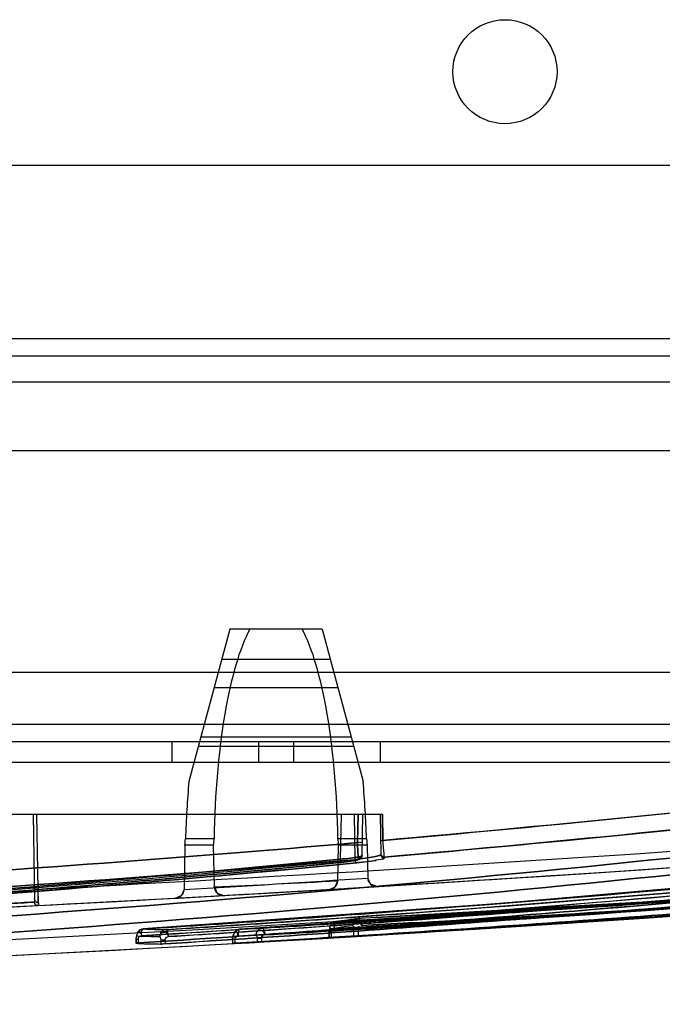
# Model space of a CAD drawing. Header units: millimetres. Extents: x 81 to 687, y 236 to 852.
# Tile 22 of 52: x 544 to 581, y 236 to 292. Entities that reach past the tile are written whole.
import ezdxf

# ---------------------------------------------------------------- set-up
doc = ezdxf.new("R2010")
doc.units = ezdxf.units.MM
doc.header["$LTSCALE"] = 70.538372
doc.layers.get('0').update_dxf_attribs({"linetype": 'CONTINUOUS'})

msp = doc.modelspace()

# ---------------------------------------------------------------- linework, layer by layer
at = {"color": 7, "linetype": 'Continuous'}
for p, q in [((92.643, 283.988), (675.143, 283.988)), ((678.143, 273.988), (89.643, 273.988)), ((678.143, 272.988), (89.643, 272.988)), ((678.143, 271.488), (89.643, 271.488)), ((117.076, 267.538), (650.81, 267.538)), ((556.277, 257.238), (553.921, 248.445)), ((561.61, 257.238), (556.277, 257.238)), ((561.61, 257.238), (563.966, 248.445)), ((562.078, 255.491), (555.808, 255.491)), ((619.943, 254.738), (147.943, 254.738)), ((562.519, 253.846), (555.368, 253.846)), ((676.743, 251.738), (91.143, 251.738)), ((676.743, 250.738), (91.143, 250.738)), ((552.943, 250.738), (552.943, 249.538)), ((563.423, 250.471), (554.463, 250.471)), ((563.282, 250.998), (554.605, 250.998)), ((557.943, 250.738), (557.943, 249.538)), ((559.943, 250.738), (559.943, 249.538)), ((564.943, 250.738), (564.943, 249.538)), ((679.243, 249.538), (91.143, 249.538)), ((565.073, 246.538), (475.554, 246.538)), ((544.943, 246.538), (545.029, 241.633)), ((545.143, 246.538), (545.218, 242.234)), ((562.693, 246.538), (562.648, 243.964)), ((563.443, 246.538), (563.489, 243.952)), ((563.646, 244.921), (563.674, 246.538)), ((563.674, 246.538), (563.646, 244.921)), ((563.902, 244.195), (563.943, 246.538)), ((564.943, 246.538), (564.983, 244.235)), ((565.073, 246.538), (565.099, 245.048)), ((565.099, 245.048), (565.073, 246.538)), ((555.374, 245.146), (553.718, 245.146)), ((564.168, 245.146), (562.512, 245.146)), ((553.689, 244.767), (553.644, 242.208)), ((555.348, 244.767), (553.689, 244.767)), ((555.39, 242.361), (555.348, 244.767)), ((562.502, 242.714), (562.538, 244.767)), ((564.197, 244.767), (562.538, 244.767)), ((564.197, 244.767), (564.23, 242.878)), ((562.568, 243.769), (562.56, 243.768)), ((562.56, 243.768), (562.568, 243.769)), ((563.695, 244.014), (563.7, 243.987)), ((563.702, 243.968), (563.701, 243.956)), ((563.723, 243.957), (563.817, 244.001)), ((563.73, 243.958), (563.816, 244.001)), ((563.817, 244.001), (563.885, 244.098)), ((564.226, 243.824), (564.726, 243.895)), ((565.195, 244.086), (565.195, 244.04)), ((562.361, 242.375), (562.502, 242.714)), ((562.361, 242.375), (562.502, 242.714)), ((564.394, 242.516), (564.23, 242.878)), ((564.394, 242.516), (564.23, 242.878)), ((545.218, 242.234), (545.237, 241.472)), ((553.644, 242.208), (553.546, 241.919)), ((555.463, 241.845), (557.452, 241.958)), ((555.553, 242.001), (555.918, 241.871)), ((556.734, 241.917), (558.982, 242.046)), ((557.963, 241.987), (560.51, 242.135)), ((559.15, 242.055), (562.525, 242.253)), ((562.032, 242.224), (562.361, 242.375)), ((562.298, 242.24), (563.182, 242.292)), ((563.086, 242.287), (563.548, 242.314)), ((563.423, 242.307), (563.833, 242.331)), ((563.833, 242.331), (564.005, 242.342)), ((564.157, 242.351), (564.288, 242.359)), ((564.216, 242.354), (564.335, 242.362)), ((564.288, 242.359), (564.401, 242.365)), ((564.335, 242.362), (564.593, 242.377)), ((564.495, 242.371), (564.692, 242.383)), ((564.649, 242.38), (564.692, 242.383)), ((564.684, 242.383), (564.724, 242.385)), ((564.719, 242.385), (564.757, 242.387)), ((564.756, 242.387), (564.769, 242.388)), ((564.757, 242.387), (564.772, 242.388)), ((564.757, 242.387), (564.768, 242.388)), ((545.029, 241.634), (545.027, 241.572)), ((553.374, 241.773), (553.172, 241.718)), ((553.172, 241.718), (553.661, 241.745)), ((553.172, 241.718), (553.313, 241.726)), ((553.174, 241.718), (556.02, 241.877)), ((553.546, 241.919), (553.373, 241.773)), ((553.392, 241.73), (554.155, 241.772)), ((542.764, 241.169), (544.393, 241.252)), ((544.393, 241.252), (545.209, 241.294)), ((562.417, 240.373), (562.418, 240.373)), ((557.996, 239.986), (557.838, 239.977)), ((558.153, 239.995), (557.996, 239.986)), ((562.127, 239.765), (561.989, 239.765)), ((561.989, 239.765), (561.989, 239.417)), ((561.999, 239.765), (561.999, 239.417)), ((562.111, 240.198), (562.022, 240.004)), ((562.127, 239.765), (562.127, 239.425)), ((563.672, 239.94), (563.42, 239.94)), ((563.42, 239.94), (563.42, 239.502)), ((563.672, 239.94), (563.672, 239.517)), ((550.898, 239.573), (550.864, 239.335)), ((551.002, 239.335), (550.864, 239.335)), ((550.864, 239.335), (550.864, 239.117)), ((550.874, 239.335), (550.874, 239.117)), ((551.002, 239.335), (551.002, 239.132)), ((552.548, 239.291), (552.296, 239.291)), ((552.296, 239.291), (552.296, 239.072)), ((552.548, 239.291), (552.548, 239.083)), ((556.461, 239.566), (556.427, 239.326)), ((556.565, 239.326), (556.427, 239.326)), ((556.427, 239.326), (556.427, 239.107)), ((556.436, 239.326), (556.436, 239.107)), ((556.565, 239.326), (556.565, 239.116)), ((558.11, 239.391), (557.858, 239.391)), ((557.858, 239.391), (557.858, 239.177)), ((558.11, 239.391), (558.11, 239.191))]:
    msp.add_line(p, q, dxfattribs=at)
for points in [[(611.918, 245.24), (592.123, 243.178), (571.903, 241.415), (551.291, 239.939)], [(619.529, 244.984), (599.067, 243.007), (578.165, 241.329), (556.855, 239.932)], [(624.396, 244.827), (604.551, 243.151), (584.316, 241.726), (563.719, 240.54)], [(627.139, 245.152), (608.352, 243.461), (589.198, 242.005), (569.701, 240.774)], [(627.139, 245.152), (608.936, 243.509), (590.386, 242.088), (571.511, 240.878)], [(623.664, 244.76), (604.053, 243.112), (584.062, 241.71), (563.719, 240.54)], [(563.608, 243.756), (564.226, 243.824), (564.726, 243.895)], [(563.701, 243.956), (563.702, 243.968), (563.7, 243.987), (563.695, 244.014)], [(563.816, 244.001), (563.884, 244.096), (563.902, 244.198)], [(564.76, 242.387), (564.394, 242.516), (564.23, 242.878)], [(564.76, 242.387), (564.394, 242.516), (564.23, 242.878)], [(553.644, 242.208), (553.5, 241.866), (553.172, 241.718)], [(555.391, 242.361), (555.554, 242.001), (555.918, 241.871)], [(587.737, 241.972), (577.96, 241.254), (568.097, 240.595), (558.154, 239.995)], [(587.572, 241.959), (577.848, 241.246), (568.041, 240.592), (558.154, 239.995)], [(563.745, 242.326), (563.922, 242.337), (564.216, 242.354)], [(564.636, 242.38), (564.684, 242.383), (564.743, 242.386)], [(563.684, 240.537), (563.039, 240.451), (562.393, 240.371)], [(550.984, 239.761), (550.898, 239.572), (550.864, 239.335)], [(556.547, 239.756), (556.46, 239.565), (556.427, 239.326)], [(562.111, 240.198), (562.022, 240.006), (561.989, 239.765)]]:
    msp.add_lwpolyline(points, dxfattribs=at)
msp.add_circle((572.143, 289.388), 3, dxfattribs=at)
for centre, radius, start, end in [((432.277, 2435.579), 2196.251, 272.947699, 275.474452), ((432.278, 2435.571), 2196.243, 272.947694, 275.474456), ((432.281, 2435.59), 2197.2, 270.121472, 275.474478), ((432.281, 2435.591), 2197.202, 272.946099, 275.474479), ((432.28, 2435.536), 2199.017, 270.121493, 275.551287), ((432.282, 2435.504), 2198.984, 270.121453, 275.551327), ((432.28, 2435.607), 2200.017, 270.121493, 275.551285), ((432.281, 2435.59), 2200, 270.121472, 275.551306), ((548.404, 245.364), 5.319, 353.5632, 357.6593), ((551.749, 245.207), 3.626, 353.0416, 359.0472), ((566.138, 245.207), 3.626, 180.9528, 186.9584), ((569.483, 245.364), 5.319, 182.3407, 186.4368), ((432.278, 2435.632), 2197.242, 272.946117, 274.359129), ((459.241, 1296.158), 1057.45, 271.35693, 275.607086), ((459.249, 1296.023), 1057.315, 271.356656, 275.607357), ((461.086, 1289.886), 1050.935, 271.439496, 275.591746), ((461.028, 1290.853), 1051.903, 271.441314, 275.589739), ((461.125, 1290.886), 1052.133, 271.441444, 275.589751), ((461.195, 1289.748), 1050.994, 271.439191, 275.591997), ((443.609, 2067.124), 1828.23, 273.450545, 273.782969), ((443.61, 2067.098), 1828.204, 273.450546, 273.782975), ((443.613, 2067.049), 1828.154, 273.450539, 273.782976), ((443.616, 2067.012), 1828.118, 273.450538, 273.782982), ((413.07, 3181.243), 2942.325, 272.772476, 272.911137), ((413.117, 3180.288), 2941.37, 272.772473, 272.911178), ((413.799, 3166.544), 2927.609, 272.772152, 272.911509), ((413.949, 3163.535), 2924.595, 272.772052, 272.911553), ((562.002, 242.723), 0.5, 273.4117, 359.0094), ((564.73, 242.886), 0.5, 180.9983, 273.4668), ((553.144, 242.217), 0.5, 273.1429, 359.0015), ((555.89, 242.37), 0.5, 180.9977, 273.1968), ((562.441, 239.973), 0.4, 96.4225, 145.3152), ((554.026, 310.587), 70.714, 276.81493, 277.87504), ((551.316, 239.54), 0.4, 93.672, 146.002), ((554.161, 309.135), 69.255, 267.6278, 268.70192), ((556.879, 239.533), 0.4, 93.3546, 145.7768), ((554.152, 309.259), 69.38, 272.23357, 273.30646), ((432.281, 2435.59), 2199.2, 273.280331, 273.289031), ((553.641, 310.18), 70.71, 276.83835, 277.89878), ((432.281, 2435.608), 2200.018, 270.121479, 273.307966), ((553.778, 308.719), 69.238, 267.64783, 268.7224), ((553.768, 308.847), 69.369, 272.25544, 273.32872)]:
    msp.add_arc(centre, radius, start, end, dxfattribs=at)
for centre, major_axis, start_param, end_param in [((558.943, 244.207), (0, 14.379), 0.436459, 1.505435), ((558.943, 244.207), (0, 14.379), -1.505435, -0.436459), ((558.943, 241.71), (0, 21.288), 1.248895, 1.408672), ((558.943, 241.71), (0, 21.288), -1.408672, -1.248895)]:
    msp.add_ellipse(centre, major_axis=major_axis, ratio=0.248716, start_param=start_param, end_param=end_param, dxfattribs=at)
for points, knots in [([(606.036, 249.419), (602.68, 248.991), (589.057, 247.332), (575.4, 245.953), (565.099, 245.048)], [0, 0, 0, 0, 0.246505, 1, 1, 1, 1]), ([(565.099, 245.048), (568.564, 245.352), (582.229, 246.613), (595.872, 248.124), (606.036, 249.418)], [0, 0, 0, 0, 0.253402, 1, 1, 1, 1]), ([(565.193, 244.086), (568.693, 244.392), (582.497, 245.66), (596.278, 247.182), (606.545, 248.487)], [0, 0, 0, 0, 0.253418, 1, 1, 1, 1]), ([(606.544, 248.487), (603.155, 248.056), (589.394, 246.383), (575.598, 244.996), (565.193, 244.086)], [0, 0, 0, 0, 0.246481, 1, 1, 1, 1]), ([(436.841, 236.81), (465.988, 236.959), (509.24, 238.155), (565.971, 242.256), (593.544, 245.242), (607.06, 247.01)], [0, 0, 0, 0, 0.512507, 0.760312, 1, 1, 1, 1]), ([(607.06, 247.01), (593.544, 245.242), (565.971, 242.256), (509.24, 238.155), (465.988, 236.959), (436.841, 236.81)], [0, 0, 0, 0, 0.239688, 0.487492, 1, 1, 1, 1]), ([(607.578, 246.087), (594.028, 244.319), (566.387, 241.33), (509.517, 237.226), (466.161, 236.03), (436.944, 235.881)], [0, 0, 0, 0, 0.239699, 0.487509, 1, 1, 1, 1]), ([(436.944, 235.881), (466.161, 236.03), (509.517, 237.226), (566.386, 241.33), (594.027, 244.319), (607.578, 246.087)], [0, 0, 0, 0, 0.512492, 0.760301, 1, 1, 1, 1]), ([(563.646, 244.921), (542.882, 243.123), (500.627, 240.557), (458.311, 239.652), (436.836, 239.551)], [0, 0, 0, 0, 0.492513, 1, 1, 1, 1]), ([(436.836, 239.551), (458.31, 239.652), (500.626, 240.557), (542.882, 243.123), (563.646, 244.921)], [0, 0, 0, 0, 0.507476, 1, 1, 1, 1]), ([(551.192, 239.541), (556.338, 239.872), (576.568, 241.281), (596.768, 243.14), (611.795, 244.844)], [0, 0, 0, 0, 0.254273, 1, 1, 1, 1]), ([(611.795, 244.842), (606.847, 244.281), (586.681, 242.137), (566.461, 240.522), (551.193, 239.538)], [0, 0, 0, 0, 0.245529, 1, 1, 1, 1]), ([(611.93, 245.24), (606.98, 244.68), (586.803, 242.537), (566.572, 240.922), (551.296, 239.939)], [0, 0, 0, 0, 0.245526, 1, 1, 1, 1]), ([(551.296, 239.939), (556.444, 240.27), (576.684, 241.679), (596.895, 243.537), (611.93, 245.24)], [0, 0, 0, 0, 0.254275, 1, 1, 1, 1]), ([(552.592, 239.897), (557.781, 240.224), (578.181, 241.615), (598.551, 243.454), (613.705, 245.143)], [0, 0, 0, 0, 0.254276, 1, 1, 1, 1]), ([(613.705, 245.143), (608.716, 244.587), (588.379, 242.464), (567.989, 240.867), (552.592, 239.897)], [0, 0, 0, 0, 0.245525, 1, 1, 1, 1]), ([(619.535, 244.985), (614.417, 244.446), (593.556, 242.39), (572.645, 240.857), (556.857, 239.932)], [0, 0, 0, 0, 0.245511, 1, 1, 1, 1]), ([(556.857, 239.932), (562.178, 240.244), (583.097, 241.575), (603.99, 243.347), (619.535, 244.985)], [0, 0, 0, 0, 0.254286, 1, 1, 1, 1]), ([(558.154, 239.995), (563.515, 240.302), (584.593, 241.613), (605.646, 243.364), (621.311, 244.986)], [0, 0, 0, 0, 0.254285, 1, 1, 1, 1]), ([(621.311, 244.986), (616.154, 244.452), (595.132, 242.418), (574.062, 240.906), (558.154, 239.995)], [0, 0, 0, 0, 0.245511, 1, 1, 1, 1]), ([(627.141, 245.152), (621.855, 244.636), (600.309, 242.677), (578.718, 241.235), (562.418, 240.373)], [0, 0, 0, 0, 0.245498, 1, 1, 1, 1]), ([(562.418, 240.373), (567.912, 240.663), (589.51, 241.908), (611.085, 243.586), (627.141, 245.152)], [0, 0, 0, 0, 0.254296, 1, 1, 1, 1]), ([(563.915, 244.93), (563.915, 244.922), (563.87, 244.927), (563.825, 244.916), (563.736, 244.92), (563.676, 244.92), (563.646, 244.921)], [0, 0, 0, 0, 0.086017, 0.32073, 0.664692, 1, 1, 1, 1]), ([(563.915, 244.93), (563.915, 244.922), (563.87, 244.927), (563.825, 244.916), (563.736, 244.92), (563.676, 244.92), (563.646, 244.921)], [0, 0, 0, 0, 0.086006, 0.320715, 0.664684, 1, 1, 1, 1]), ([(563.695, 244.014), (563.681, 244.081), (563.667, 244.257), (563.65, 244.56), (563.647, 244.794), (563.646, 244.921)], [0, 0, 0, 0, 0.228114, 0.580453, 1, 1, 1, 1]), ([(563.646, 244.921), (563.647, 244.795), (563.65, 244.562), (563.667, 244.259), (563.681, 244.082), (563.695, 244.014)], [0, 0, 0, 0, 0.417398, 0.768201, 1, 1, 1, 1]), ([(628.917, 245.251), (621.996, 244.589), (607.582, 243.332), (585.845, 241.773), (571.029, 240.917), (563.715, 240.54)], [0, 0, 0, 0, 0.319052, 0.663916, 1, 1, 1, 1]), ([(563.863, 240.145), (571.183, 240.521), (586.011, 241.376), (607.768, 242.933), (622.194, 244.189), (629.122, 244.85)], [0, 0, 0, 0, 0.336084, 0.680949, 1, 1, 1, 1]), ([(629.122, 244.848), (622.195, 244.187), (607.768, 242.931), (586.012, 241.373), (571.183, 240.519), (563.863, 240.142)], [0, 0, 0, 0, 0.319051, 0.663916, 1, 1, 1, 1]), ([(564.969, 245.057), (564.969, 245.053), (564.988, 245.055), (565.023, 245.047), (565.068, 245.048), (565.099, 245.048)], [0, 0, 0, 0, 0.077847, 0.285056, 1, 1, 1, 1]), ([(564.969, 245.057), (564.969, 245.053), (564.988, 245.055), (565.023, 245.047), (565.068, 245.048), (565.099, 245.048)], [0, 0, 0, 0, 0.077848, 0.285056, 1, 1, 1, 1]), ([(565.099, 245.048), (565.105, 244.896), (565.109, 244.62), (565.163, 244.319), (565.155, 244.122), (565.195, 244.086)], [0, 0, 0, 0, 0.472152, 0.833515, 1, 1, 1, 1]), ([(551.002, 239.134), (557.906, 239.578), (571.594, 240.552), (591.922, 242.321), (605.337, 243.717), (611.976, 244.471)], [0, 0, 0, 0, 0.339039, 0.672531, 1, 1, 1, 1]), ([(611.976, 244.469), (605.337, 243.715), (591.922, 242.322), (571.594, 240.553), (557.906, 239.576), (551.002, 239.132)], [0, 0, 0, 0, 0.327466, 0.660958, 1, 1, 1, 1]), ([(552.548, 239.084), (559.515, 239.522), (573.331, 240.482), (593.848, 242.228), (607.388, 243.608), (614.089, 244.355)], [0, 0, 0, 0, 0.339057, 0.672549, 1, 1, 1, 1]), ([(614.089, 244.353), (607.388, 243.607), (593.848, 242.229), (573.331, 240.482), (559.515, 239.52), (552.548, 239.083)], [0, 0, 0, 0, 0.327448, 0.66094, 1, 1, 1, 1]), ([(552.738, 239.502), (557.932, 239.828), (578.35, 241.218), (598.739, 243.056), (613.907, 244.743)], [0, 0, 0, 0, 0.254276, 1, 1, 1, 1]), ([(613.908, 244.741), (608.914, 244.185), (588.558, 242.064), (568.148, 240.468), (552.738, 239.499)], [0, 0, 0, 0, 0.245525, 1, 1, 1, 1]), ([(556.755, 239.534), (562.073, 239.846), (582.982, 241.177), (603.864, 242.949), (619.402, 244.588)], [0, 0, 0, 0, 0.254283, 1, 1, 1, 1]), ([(619.402, 244.586), (614.286, 244.046), (593.436, 241.99), (572.535, 240.457), (556.755, 239.531)], [0, 0, 0, 0, 0.245514, 1, 1, 1, 1]), ([(558.3, 239.6), (563.666, 239.906), (584.763, 241.216), (605.835, 242.966), (621.515, 244.586)], [0, 0, 0, 0, 0.254286, 1, 1, 1, 1]), ([(621.515, 244.584), (616.353, 244.05), (595.312, 242.018), (574.223, 240.507), (558.3, 239.597)], [0, 0, 0, 0, 0.245511, 1, 1, 1, 1]), ([(562.317, 239.975), (567.808, 240.265), (589.396, 241.51), (610.96, 243.189), (627.009, 244.755)], [0, 0, 0, 0, 0.254293, 1, 1, 1, 1]), ([(627.009, 244.752), (621.725, 244.237), (600.19, 242.277), (578.609, 240.835), (562.317, 239.972)], [0, 0, 0, 0, 0.245501, 1, 1, 1, 1]), ([(564.983, 244.235), (564.984, 244.222), (564.943, 244.192), (564.869, 244.166), (564.741, 244.13), (564.485, 244.079), (564.061, 244.015), (563.695, 243.973), (563.489, 243.952)], [0, 0, 0, 0, 0.02605, 0.080238, 0.164976, 0.27982, 0.593482, 1, 1, 1, 1]), ([(563.489, 243.952), (563.695, 243.973), (564.061, 244.015), (564.485, 244.079), (564.741, 244.13), (564.869, 244.166), (564.943, 244.192), (564.984, 244.222), (564.983, 244.235)], [0, 0, 0, 0, 0.406534, 0.720206, 0.835045, 0.919774, 0.973952, 1, 1, 1, 1]), ([(564.983, 244.282), (564.983, 244.229), (565.031, 244.121), (565.142, 244.083), (565.195, 244.086)], [0, 0, 0, 0, 0.499557, 1, 1, 1, 1]), ([(564.983, 244.235), (564.984, 244.183), (565.032, 244.075), (565.143, 244.037), (565.195, 244.04)], [0, 0, 0, 0, 0.499591, 1, 1, 1, 1]), ([(564.983, 244.235), (564.984, 244.183), (565.031, 244.075), (565.143, 244.037), (565.195, 244.04)], [0, 0, 0, 0, 0.499563, 1, 1, 1, 1]), ([(436.939, 238.612), (458.404, 238.714), (500.705, 239.614), (542.946, 242.167), (563.705, 243.956)], [0, 0, 0, 0, 0.507441, 1, 1, 1, 1]), ([(563.706, 243.956), (542.946, 242.167), (500.705, 239.614), (458.404, 238.714), (436.939, 238.612)], [0, 0, 0, 0, 0.492569, 1, 1, 1, 1]), ([(484.282, 239.005), (492.991, 239.211), (510.409, 239.839), (536.512, 241.427), (553.888, 242.916), (562.568, 243.768)], [0, 0, 0, 0, 0.333145, 0.666462, 1, 1, 1, 1]), ([(562.568, 243.768), (553.888, 242.916), (536.512, 241.427), (510.409, 239.839), (492.991, 239.211), (484.282, 239.005)], [0, 0, 0, 0, 0.333538, 0.666855, 1, 1, 1, 1]), ([(484.377, 239.202), (493.085, 239.408), (510.499, 240.035), (536.597, 241.623), (553.97, 243.112), (562.648, 243.964)], [0, 0, 0, 0, 0.333145, 0.666462, 1, 1, 1, 1]), ([(562.648, 243.964), (553.97, 243.112), (536.597, 241.623), (510.499, 240.035), (493.085, 239.407), (484.377, 239.202)], [0, 0, 0, 0, 0.333538, 0.666855, 1, 1, 1, 1]), ([(487.592, 239.086), (496.061, 239.299), (512.986, 239.93), (538.329, 241.487), (555.186, 242.932), (563.6, 243.756)], [0, 0, 0, 0, 0.333692, 0.667009, 1, 1, 1, 1]), ([(563.601, 243.756), (555.186, 242.932), (538.329, 241.486), (512.986, 239.93), (496.061, 239.299), (487.592, 239.086)], [0, 0, 0, 0, 0.332991, 0.666309, 1, 1, 1, 1]), ([(556.565, 239.118), (563.699, 239.536), (577.846, 240.457), (598.855, 242.142), (612.721, 243.48), (619.583, 244.205)], [0, 0, 0, 0, 0.339103, 0.672596, 1, 1, 1, 1]), ([(619.583, 244.203), (612.721, 243.478), (598.855, 242.143), (577.846, 240.458), (563.7, 239.534), (556.565, 239.116)], [0, 0, 0, 0, 0.327401, 0.660894, 1, 1, 1, 1]), ([(559.758, 239.288), (566.768, 239.695), (580.668, 240.589), (601.317, 242.218), (614.948, 243.508), (621.696, 244.206)], [0, 0, 0, 0, 0.339003, 0.672487, 1, 1, 1, 1]), ([(621.696, 244.204), (614.948, 243.506), (601.317, 242.219), (580.671, 240.59), (566.773, 239.693), (559.766, 239.287)], [0, 0, 0, 0, 0.327551, 0.661077, 1, 1, 1, 1]), ([(562.568, 243.769), (562.738, 243.785), (563.025, 243.816), (563.388, 243.868), (563.633, 243.916), (563.761, 243.96), (563.806, 243.992)], [0, 0, 0, 0, 0.404794, 0.687036, 0.868052, 1, 1, 1, 1]), ([(562.568, 243.769), (562.753, 243.787), (563.072, 243.819), (563.444, 243.885), (563.648, 243.92), (563.702, 243.956)], [0, 0, 0, 0, 0.483839, 0.829853, 1, 1, 1, 1]), ([(563.701, 243.956), (563.647, 243.92), (563.444, 243.885), (563.072, 243.819), (562.753, 243.787), (562.568, 243.769)], [0, 0, 0, 0, 0.170124, 0.516155, 1, 1, 1, 1]), ([(562.648, 243.964), (562.852, 243.982), (563.202, 244.013), (563.608, 244.083), (563.83, 244.113), (563.888, 244.152)], [0, 0, 0, 0, 0.488422, 0.832166, 1, 1, 1, 1]), ([(563.888, 244.152), (563.83, 244.113), (563.608, 244.082), (563.202, 244.013), (562.852, 243.982), (562.648, 243.964)], [0, 0, 0, 0, 0.167838, 0.511578, 1, 1, 1, 1]), ([(563.489, 243.952), (563.492, 243.906), (563.515, 243.836), (563.568, 243.758), (563.601, 243.756)], [0, 0, 0, 0, 0.587791, 1, 1, 1, 1]), ([(563.489, 243.952), (563.492, 243.906), (563.515, 243.836), (563.568, 243.758), (563.601, 243.756)], [0, 0, 0, 0, 0.587766, 1, 1, 1, 1]), ([(565.195, 244.04), (565.187, 243.97), (564.83, 243.942), (564.39, 243.823), (563.884, 243.784), (563.6, 243.756)], [0, 0, 0, 0, 0.128938, 0.474457, 1, 1, 1, 1]), ([(563.902, 244.199), (563.901, 244.152), (563.855, 244.048), (563.748, 244.011), (563.695, 244.014)], [0, 0, 0, 0, 0.472966, 1, 1, 1, 1]), ([(563.902, 244.199), (563.901, 244.15), (563.853, 244.047), (563.746, 244.012), (563.695, 244.014)], [0, 0, 0, 0, 0.490346, 1, 1, 1, 1]), ([(563.888, 244.152), (563.897, 244.158), (563.901, 244.177), (563.902, 244.194), (563.902, 244.199)], [0, 0, 0, 0, 0.651808, 1, 1, 1, 1]), ([(545.237, 241.472), (545.235, 241.541), (545.231, 241.697), (545.225, 241.951), (545.221, 242.137), (545.218, 242.234)], [0, 0, 0, 0, 0.271166, 0.614987, 1, 1, 1, 1]), ([(545.001, 241.49), (544.748, 241.474), (543.984, 241.434), (543.219, 241.392), (542.709, 241.365)], [0, 0, 0, 0, 0.331625, 1, 1, 1, 1]), ([(542.709, 241.365), (543.219, 241.392), (543.984, 241.434), (544.748, 241.474), (545.001, 241.489)], [0, 0, 0, 0, 0.668376, 1, 1, 1, 1]), ([(545.001, 241.489), (545.002, 241.438), (545.048, 241.33), (545.158, 241.291), (545.209, 241.294)], [0, 0, 0, 0, 0.501813, 1, 1, 1, 1]), ([(545.001, 241.489), (545.002, 241.438), (545.048, 241.33), (545.158, 241.291), (545.209, 241.294)], [0, 0, 0, 0, 0.501813, 1, 1, 1, 1]), ([(545.029, 241.633), (545.03, 241.589), (545.085, 241.495), (545.186, 241.47), (545.237, 241.472)], [0, 0, 0, 0, 0.465218, 1, 1, 1, 1]), ([(562.061, 239.953), (562.056, 240.014), (562.043, 240.121), (562.169, 240.257), (562.215, 240.229)], [0, 0, 0, 0, 0.52795, 1, 1, 1, 1]), ([(562.061, 239.973), (562.059, 240.071), (562.129, 240.273), (562.323, 240.368), (562.417, 240.373)], [0, 0, 0, 0, 0.508742, 1, 1, 1, 1]), ([(562.317, 239.959), (562.31, 240.019), (562.32, 240.126), (562.18, 240.261), (562.135, 240.227)], [0, 0, 0, 0, 0.517621, 1, 1, 1, 1]), ([(562.317, 239.974), (562.313, 240.066), (562.318, 240.194), (562.361, 240.327), (562.399, 240.37), (562.417, 240.373)], [0, 0, 0, 0, 0.648636, 0.871659, 1, 1, 1, 1]), ([(562.317, 239.975), (562.313, 240.068), (562.318, 240.196), (562.361, 240.328), (562.399, 240.37), (562.417, 240.373)], [0, 0, 0, 0, 0.650548, 0.873151, 1, 1, 1, 1]), ([(563.358, 240.141), (563.357, 240.239), (563.426, 240.441), (563.62, 240.535), (563.715, 240.54)], [0, 0, 0, 0, 0.508673, 1, 1, 1, 1]), ([(563.358, 240.141), (563.357, 240.239), (563.426, 240.441), (563.62, 240.535), (563.715, 240.54)], [0, 0, 0, 0, 0.508673, 1, 1, 1, 1]), ([(563.359, 240.121), (563.358, 240.182), (563.383, 240.299), (563.515, 240.412), (563.683, 240.416), (563.82, 240.31), (563.856, 240.198), (563.863, 240.14)], [0, 0, 0, 0, 0.22062, 0.408549, 0.593029, 0.785899, 1, 1, 1, 1]), ([(563.862, 240.158), (563.856, 240.212), (563.813, 240.316), (563.677, 240.42), (563.561, 240.411), (563.513, 240.391)], [0, 0, 0, 0, 0.338992, 0.673044, 1, 1, 1, 1]), ([(563.863, 240.14), (563.861, 240.193), (563.846, 240.309), (563.818, 240.439), (563.75, 240.545), (563.715, 240.54)], [0, 0, 0, 0, 0.357855, 0.762355, 1, 1, 1, 1]), ([(563.863, 240.142), (563.86, 240.194), (563.846, 240.309), (563.818, 240.439), (563.75, 240.545), (563.715, 240.54)], [0, 0, 0, 0, 0.355104, 0.761256, 1, 1, 1, 1]), ([(550.936, 239.54), (550.936, 239.637), (551.008, 239.837), (551.2, 239.933), (551.295, 239.939)], [0, 0, 0, 0, 0.508541, 1, 1, 1, 1]), ([(550.936, 239.54), (550.936, 239.637), (551.008, 239.837), (551.2, 239.933), (551.295, 239.939)], [0, 0, 0, 0, 0.508541, 1, 1, 1, 1]), ([(551.193, 239.545), (551.186, 239.599), (551.188, 239.701), (551.048, 239.825), (551.006, 239.788)], [0, 0, 0, 0, 0.493624, 1, 1, 1, 1]), ([(551.075, 239.801), (551.128, 239.778), (551.172, 239.671), (551.188, 239.579), (551.192, 239.539)], [0, 0, 0, 0, 0.590623, 1, 1, 1, 1]), ([(551.192, 239.54), (551.187, 239.634), (551.184, 239.753), (551.247, 239.94), (551.295, 239.939)], [0, 0, 0, 0, 0.667373, 1, 1, 1, 1]), ([(552.235, 239.474), (552.233, 239.535), (552.257, 239.654), (552.391, 239.767), (552.557, 239.771), (552.695, 239.666), (552.731, 239.555), (552.738, 239.497)], [0, 0, 0, 0, 0.22404, 0.41107, 0.595171, 0.787362, 1, 1, 1, 1]), ([(552.55, 239.754), (552.502, 239.768), (552.392, 239.768), (552.258, 239.655), (552.233, 239.536), (552.235, 239.474)], [0, 0, 0, 0, 0.309607, 0.618203, 1, 1, 1, 1]), ([(552.592, 239.897), (552.498, 239.891), (552.305, 239.796), (552.234, 239.596), (552.234, 239.498)], [0, 0, 0, 0, 0.491476, 1, 1, 1, 1]), ([(552.738, 239.498), (552.733, 239.537), (552.706, 239.645), (552.617, 239.733), (552.55, 239.754)], [0, 0, 0, 0, 0.365377, 1, 1, 1, 1]), ([(552.738, 239.498), (552.733, 239.593), (552.713, 239.724), (552.655, 239.856), (552.611, 239.897), (552.592, 239.897)], [0, 0, 0, 0, 0.648308, 0.872233, 1, 1, 1, 1]), ([(552.738, 239.5), (552.732, 239.595), (552.713, 239.725), (552.654, 239.857), (552.611, 239.897), (552.592, 239.897)], [0, 0, 0, 0, 0.648523, 0.872224, 1, 1, 1, 1]), ([(556.755, 239.533), (556.747, 239.589), (556.734, 239.673), (556.646, 239.844), (556.481, 239.68), (556.494, 239.569), (556.499, 239.51)], [0, 0, 0, 0, 0.270255, 0.451132, 0.719097, 1, 1, 1, 1]), ([(556.498, 239.533), (556.498, 239.63), (556.568, 239.831), (556.762, 239.926), (556.856, 239.932)], [0, 0, 0, 0, 0.508696, 1, 1, 1, 1]), ([(556.646, 239.792), (556.695, 239.764), (556.735, 239.662), (556.751, 239.571), (556.755, 239.533)], [0, 0, 0, 0, 0.598308, 1, 1, 1, 1]), ([(556.856, 239.932), (556.808, 239.93), (556.75, 239.746), (556.75, 239.626), (556.755, 239.533)], [0, 0, 0, 0, 0.338495, 1, 1, 1, 1]), ([(558.154, 239.995), (558.059, 239.989), (557.866, 239.894), (557.796, 239.693), (557.796, 239.595)], [0, 0, 0, 0, 0.491347, 1, 1, 1, 1]), ([(558.154, 239.995), (558.059, 239.989), (557.866, 239.894), (557.796, 239.693), (557.796, 239.595)], [0, 0, 0, 0, 0.491347, 1, 1, 1, 1]), ([(558.109, 239.854), (558.061, 239.867), (557.954, 239.865), (557.822, 239.753), (557.796, 239.636), (557.797, 239.574)], [0, 0, 0, 0, 0.305664, 0.615494, 1, 1, 1, 1]), ([(557.953, 239.845), (557.988, 239.859), (558.067, 239.873), (558.19, 239.822), (558.269, 239.756), (558.29, 239.703)], [0, 0, 0, 0, 0.2865, 0.568817, 1, 1, 1, 1]), ([(558.301, 239.59), (558.296, 239.632), (558.27, 239.743), (558.177, 239.834), (558.109, 239.854)], [0, 0, 0, 0, 0.376321, 1, 1, 1, 1]), ([(558.154, 239.995), (558.203, 239.998), (558.263, 239.857), (558.281, 239.764), (558.29, 239.703)], [0, 0, 0, 0, 0.445162, 1, 1, 1, 1]), ([(558.3, 239.595), (558.295, 239.692), (558.276, 239.824), (558.218, 239.957), (558.172, 239.996), (558.154, 239.995)], [0, 0, 0, 0, 0.652941, 0.874984, 1, 1, 1, 1]), ([(561.999, 239.765), (561.999, 239.79), (562.002, 239.837), (562.015, 239.9), (562.031, 239.948), (562.051, 239.967), (562.061, 239.973)], [0, 0, 0, 0, 0.337553, 0.630385, 0.85577, 1, 1, 1, 1]), ([(562.127, 239.765), (562.127, 239.829), (562.188, 239.933), (562.286, 239.972), (562.323, 239.976)], [0, 0, 0, 0, 0.633011, 1, 1, 1, 1]), ([(563.358, 240.141), (563.368, 240.135), (563.387, 240.117), (563.404, 240.071), (563.417, 240.01), (563.42, 239.965), (563.42, 239.94)], [0, 0, 0, 0, 0.144464, 0.367049, 0.658199, 1, 1, 1, 1]), ([(550.874, 239.335), (550.874, 239.36), (550.877, 239.406), (550.89, 239.467), (550.907, 239.514), (550.926, 239.534), (550.936, 239.54)], [0, 0, 0, 0, 0.339471, 0.630345, 0.854068, 1, 1, 1, 1]), ([(550.874, 239.117), (551.032, 239.11), (551.347, 239.08), (551.822, 239.101), (552.138, 239.075), (552.296, 239.072)], [0, 0, 0, 0, 0.333564, 0.666642, 1, 1, 1, 1]), ([(552.234, 239.498), (552.243, 239.492), (552.263, 239.472), (552.279, 239.425), (552.293, 239.363), (552.296, 239.316), (552.296, 239.291)], [0, 0, 0, 0, 0.145666, 0.370086, 0.661508, 1, 1, 1, 1]), ([(552.548, 239.291), (552.548, 239.355), (552.61, 239.458), (552.707, 239.496), (552.744, 239.5)], [0, 0, 0, 0, 0.633578, 1, 1, 1, 1]), ([(556.436, 239.326), (556.436, 239.351), (556.439, 239.398), (556.453, 239.46), (556.469, 239.507), (556.488, 239.527), (556.498, 239.533)], [0, 0, 0, 0, 0.338509, 0.63036, 0.854912, 1, 1, 1, 1]), ([(556.436, 239.107), (556.58, 239.113), (556.865, 239.149), (557.296, 239.121), (557.581, 239.161), (557.725, 239.169)], [0, 0, 0, 0, 0.333485, 0.666245, 1, 1, 1, 1]), ([(556.565, 239.326), (556.565, 239.39), (556.626, 239.493), (556.724, 239.531), (556.761, 239.535)], [0, 0, 0, 0, 0.633054, 1, 1, 1, 1]), ([(557.796, 239.595), (557.806, 239.59), (557.825, 239.571), (557.842, 239.524), (557.855, 239.463), (557.858, 239.417), (557.858, 239.391)], [0, 0, 0, 0, 0.145056, 0.368563, 0.659857, 1, 1, 1, 1])]:
    msp.add_open_spline(points, degree=3, knots=knots, dxfattribs=at)
for points in [[(562.648, 243.964), (562.652, 243.906), (562.668, 243.791), (562.61, 243.794)], [(562.648, 243.964), (562.652, 243.906), (562.668, 243.791), (562.61, 243.794)], [(563.888, 244.152), (563.887, 244.062), (563.791, 243.961), (563.701, 243.956)], [(563.888, 244.152), (563.887, 244.062), (563.791, 243.961), (563.701, 243.956)], [(545.018, 242.243), (545.019, 242.176), (545.151, 242.233), (545.218, 242.234)], [(545.218, 242.234), (545.161, 242.233), (545.048, 242.18), (545.047, 242.237)], [(545.001, 241.489), (545.05, 241.492), (545.03, 241.584), (545.029, 241.633)], [(545.029, 241.633), (545.03, 241.591), (545.061, 241.509), (545.018, 241.506)], [(545.029, 241.633), (545.03, 241.575), (545.075, 241.489), (545.133, 241.492)], [(545.209, 241.294), (545.27, 241.297), (545.239, 241.412), (545.237, 241.472)], [(545.237, 241.472), (545.238, 241.42), (545.28, 241.318), (545.227, 241.315)], [(563.513, 240.391), (563.452, 240.365), (563.38, 240.311), (563.378, 240.245)], [(550.937, 239.515), (550.932, 239.571), (550.926, 239.633), (550.951, 239.683)], [(551.006, 239.788), (550.966, 239.753), (550.941, 239.695), (550.943, 239.643)], [(550.97, 239.738), (550.988, 239.775), (551.038, 239.817), (551.075, 239.801)], [(556.499, 239.51), (556.494, 239.568), (556.488, 239.631), (556.515, 239.682)], [(556.536, 239.738), (556.555, 239.774), (556.61, 239.812), (556.646, 239.792)], [(557.796, 239.595), (557.799, 239.664), (557.809, 239.761), (557.872, 239.788)], [(558.261, 239.755), (558.262, 239.7), (558.283, 239.647), (558.3, 239.595)], [(562.135, 240.227), (562.093, 240.193), (562.067, 240.134), (562.068, 240.08)], [(562.127, 239.765), (562.127, 239.829), (562.156, 239.928), (562.22, 239.935)], [(562.215, 240.229), (562.262, 240.197), (562.293, 240.138), (562.298, 240.082)], [(563.672, 239.94), (563.672, 240.003), (563.703, 240.097), (563.766, 240.104)], [(563.672, 239.94), (563.672, 240.002), (563.702, 240.096), (563.765, 240.103)], [(551.002, 239.132), (550.958, 239.129), (550.826, 239.122), (550.87, 239.12)], [(550.874, 239.117), (550.831, 239.119), (550.959, 239.129), (551.002, 239.132)], [(551.002, 239.335), (551.002, 239.398), (551.032, 239.494), (551.095, 239.502)], [(551.002, 239.335), (551.002, 239.398), (551.032, 239.493), (551.095, 239.501)], [(552.548, 239.291), (552.548, 239.355), (552.577, 239.451), (552.64, 239.459)], [(556.565, 239.116), (556.521, 239.114), (556.388, 239.106), (556.432, 239.108)], [(556.436, 239.107), (556.394, 239.106), (556.522, 239.114), (556.565, 239.116)], [(556.565, 239.326), (556.565, 239.39), (556.594, 239.486), (556.657, 239.494)], [(558.11, 239.391), (558.111, 239.454), (558.14, 239.545), (558.202, 239.557)], [(558.11, 239.391), (558.114, 239.455), (558.141, 239.544), (558.203, 239.557)], [(552.296, 239.072), (552.343, 239.071), (552.391, 239.073), (552.438, 239.076)], [(552.548, 239.083), (552.484, 239.079), (552.42, 239.072), (552.357, 239.073)]]:
    msp.add_open_spline(points, degree=3, dxfattribs=at)

doc.saveas('drawing.dxf')
